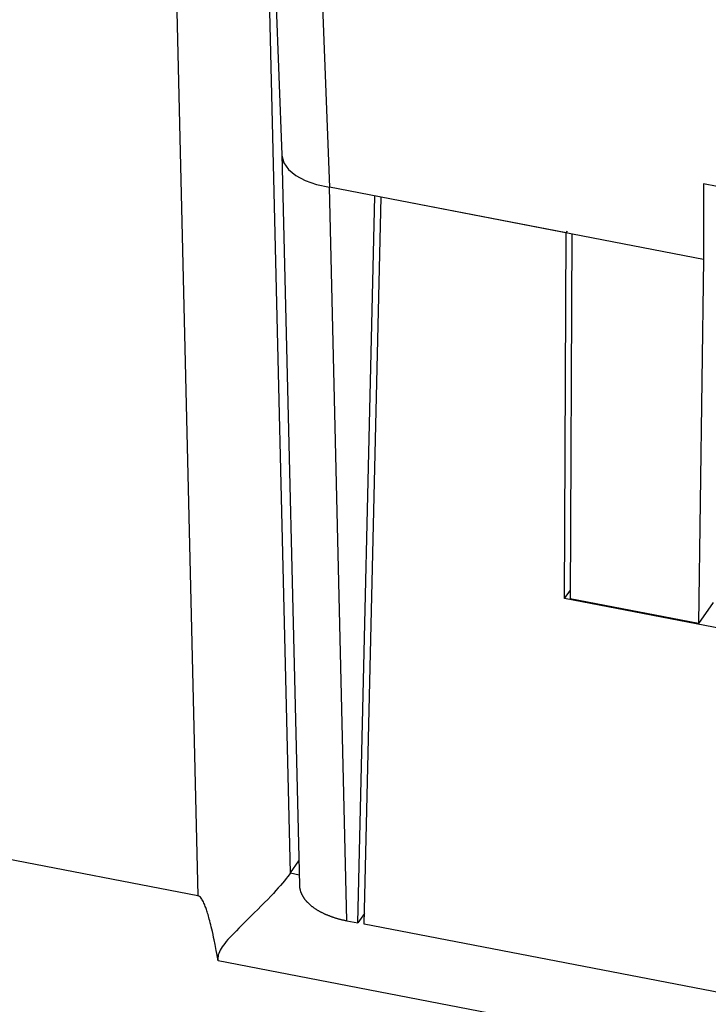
# Model space of a CAD drawing. Extents: x -841 to -216, y -127 to 601.
# Tile 133 of 201: x -377 to -365, y 483 to 499. Entities that reach past the tile are written whole.
import ezdxf

# ---------------------------------------------------------------- set-up
doc = ezdxf.new("R2010")
doc.units = 0
doc.header["$LTSCALE"] = 23.1
doc.layers.add('HEATSINK_AM_0', color=7, linetype='CONTINUOUS')

msp = doc.modelspace()

# ---------------------------------------------------------------- linework, layer by layer
at = {"layer": 'HEATSINK_AM_0', "color": 7}
for p, q in [((-372.511, 502.342), (-372.316, 497.244)), ((-371.722, 501.769), (-371.527, 496.704)), ((-372.175, 485.294), (-372.537, 500.423)), ((-374.074, 500.043), (-373.712, 484.914)), ((-372.316, 497.248), (-372.025, 485.09)), ((-365.304, 496.759), (-365.304, 495.504)), ((-362.184, 496.157), (-365.304, 496.759)), ((-365.304, 495.504), (-371.527, 496.704)), ((-371.234, 484.499), (-371.526, 496.704)), ((-371.054, 484.464), (-370.772, 496.558)), ((-370.95, 484.444), (-370.668, 496.538)), ((-367.587, 495.944), (-370.668, 496.538)), ((-367.614, 489.861), (-367.587, 495.944)), ((-367.587, 495.944), (-367.566, 495.976)), ((-367.493, 495.926), (-367.52, 489.857)), ((-365.304, 495.504), (-365.387, 489.446)), ((-367.614, 489.861), (-367.519, 489.999)), ((-293.681, 475.602), (-367.614, 489.861)), ((-365.387, 489.446), (-367.52, 489.857)), ((-365.146, 489.797), (-365.387, 489.446)), ((-373.712, 484.914), (-393.446, 488.72)), ((-372.175, 485.294), (-372.034, 485.498)), ((-372.175, 485.294), (-372.029, 485.266)), ((-372.775, 484.63), (-372.987, 484.42)), ((-370.945, 484.622), (-371.054, 484.464)), ((-371.234, 484.499), (-371.054, 484.464)), ((-290.512, 468.93), (-370.95, 484.444)), ((-373.427, 484.102), (-373.444, 484.183)), ((-288.16, 467.396), (-373.377, 483.832))]:
    msp.add_line(p, q, dxfattribs=at)
for points in [[(-372.316, 497.244), (-372.315, 497.23), (-372.282, 497.113), (-372.204, 497.002), (-372.084, 496.902), (-371.927, 496.817), (-371.739, 496.75), (-371.527, 496.704)], [(-372.175, 485.294), (-372.196, 485.265), (-372.219, 485.233), (-372.245, 485.2), (-372.274, 485.164), (-372.305, 485.127), (-372.339, 485.087), (-372.376, 485.045), (-372.415, 485.001), (-372.458, 484.955), (-372.503, 484.907), (-372.552, 484.855), (-372.604, 484.802), (-372.66, 484.745), (-372.717, 484.687), (-372.775, 484.63)], [(-373.444, 484.183), (-373.452, 484.223), (-373.462, 484.27), (-373.472, 484.318), (-373.482, 484.36), (-373.491, 484.399), (-373.5, 484.434), (-373.508, 484.467), (-373.516, 484.498), (-373.524, 484.526), (-373.531, 484.553), (-373.538, 484.578), (-373.545, 484.602), (-373.552, 484.624), (-373.559, 484.646), (-373.565, 484.666), (-373.572, 484.686), (-373.578, 484.704), (-373.584, 484.721), (-373.59, 484.738), (-373.597, 484.756), (-373.605, 484.775), (-373.614, 484.793), (-373.623, 484.812), (-373.632, 484.829), (-373.641, 484.846), (-373.65, 484.861), (-373.66, 484.876), (-373.672, 484.89), (-373.685, 484.901), (-373.698, 484.909), (-373.712, 484.914)], [(-372.987, 484.42), (-373.032, 484.375), (-373.074, 484.333), (-373.112, 484.294), (-373.149, 484.256), (-373.182, 484.22), (-373.213, 484.186), (-373.241, 484.154), (-373.267, 484.122), (-373.29, 484.092), (-373.311, 484.063), (-373.329, 484.035), (-373.345, 484.008), (-373.357, 483.981), (-373.367, 483.956), (-373.374, 483.93), (-373.379, 483.906), (-373.381, 483.881), (-373.38, 483.856), (-373.377, 483.832)], [(-373.377, 483.832), (-373.388, 483.895), (-373.399, 483.953), (-373.409, 484.006), (-373.427, 484.102)]]:
    msp.add_lwpolyline(points, dxfattribs=at)
msp.add_polyline3d([(-372.025, 485.09, 0), (-372.024, 485.084, 0), (-372.024, 485.078, 0), (-372.024, 485.072, 0), (-372.023, 485.065, 0), (-372.023, 485.059, 0), (-372.022, 485.053, 0), (-372.021, 485.047, 0), (-372.02, 485.041, 0), (-372.019, 485.035, 0), (-372.018, 485.029, 0), (-372.017, 485.024, 0), (-372.015, 485.018, 0), (-372.014, 485.012, 0), (-372.012, 485.006, 0), (-372.01, 485, 0), (-372.009, 484.994, 0), (-372.007, 484.988, 0), (-372.005, 484.982, 0), (-372.003, 484.976, 0), (-372, 484.97, 0), (-371.998, 484.964, 0), (-371.996, 484.958, 0), (-371.993, 484.952, 0), (-371.99, 484.947, 0), (-371.988, 484.941, 0), (-371.985, 484.935, 0), (-371.982, 484.929, 0), (-371.979, 484.923, 0), (-371.976, 484.918, 0), (-371.972, 484.912, 0), (-371.969, 484.906, 0), (-371.966, 484.9, 0), (-371.962, 484.895, 0), (-371.958, 484.889, 0), (-371.955, 484.883, 0), (-371.951, 484.878, 0), (-371.947, 484.872, 0), (-371.943, 484.866, 0), (-371.938, 484.861, 0), (-371.934, 484.855, 0), (-371.93, 484.85, 0), (-371.925, 484.844, 0), (-371.921, 484.838, 0), (-371.916, 484.833, 0), (-371.911, 484.828, 0), (-371.906, 484.822, 0), (-371.901, 484.817, 0), (-371.896, 484.811, 0), (-371.891, 484.806, 0), (-371.886, 484.801, 0), (-371.881, 484.795, 0), (-371.875, 484.79, 0), (-371.87, 484.785, 0), (-371.864, 484.779, 0), (-371.858, 484.774, 0), (-371.853, 484.769, 0), (-371.847, 484.764, 0), (-371.841, 484.759, 0), (-371.835, 484.754, 0), (-371.828, 484.749, 0), (-371.822, 484.744, 0), (-371.816, 484.739, 0), (-371.809, 484.734, 0), (-371.803, 484.729, 0), (-371.796, 484.724, 0), (-371.79, 484.719, 0), (-371.783, 484.714, 0), (-371.776, 484.709, 0), (-371.769, 484.705, 0), (-371.762, 484.7, 0), (-371.755, 484.695, 0), (-371.748, 484.691, 0), (-371.74, 484.686, 0), (-371.733, 484.681, 0), (-371.725, 484.677, 0), (-371.718, 484.672, 0), (-371.71, 484.668, 0), (-371.703, 484.664, 0), (-371.695, 484.659, 0), (-371.687, 484.655, 0), (-371.679, 484.65, 0), (-371.671, 484.646, 0), (-371.663, 484.642, 0), (-371.655, 484.638, 0), (-371.646, 484.634, 0), (-371.638, 484.63, 0), (-371.63, 484.625, 0), (-371.621, 484.621, 0), (-371.613, 484.617, 0), (-371.604, 484.614, 0), (-371.596, 484.61, 0), (-371.587, 484.606, 0), (-371.578, 484.602, 0), (-371.569, 484.598, 0), (-371.56, 484.595, 0), (-371.551, 484.591, 0), (-371.542, 484.587, 0), (-371.533, 484.584, 0), (-371.524, 484.58, 0), (-371.515, 484.577, 0), (-371.505, 484.573, 0), (-371.496, 484.57, 0), (-371.487, 484.566, 0), (-371.477, 484.563, 0), (-371.467, 484.56, 0), (-371.458, 484.557, 0), (-371.448, 484.554, 0), (-371.438, 484.55, 0), (-371.429, 484.547, 0), (-371.419, 484.544, 0), (-371.409, 484.541, 0), (-371.399, 484.538, 0), (-371.389, 484.536, 0), (-371.379, 484.533, 0), (-371.369, 484.53, 0), (-371.359, 484.527, 0), (-371.349, 484.525, 0), (-371.338, 484.522, 0), (-371.328, 484.52, 0), (-371.318, 484.517, 0), (-371.307, 484.515, 0), (-371.297, 484.512, 0), (-371.287, 484.51, 0), (-371.276, 484.508, 0), (-371.266, 484.505, 0), (-371.255, 484.503, 0), (-371.244, 484.501, 0), (-371.234, 484.499, 0)], dxfattribs=at)

doc.saveas('drawing.dxf')
